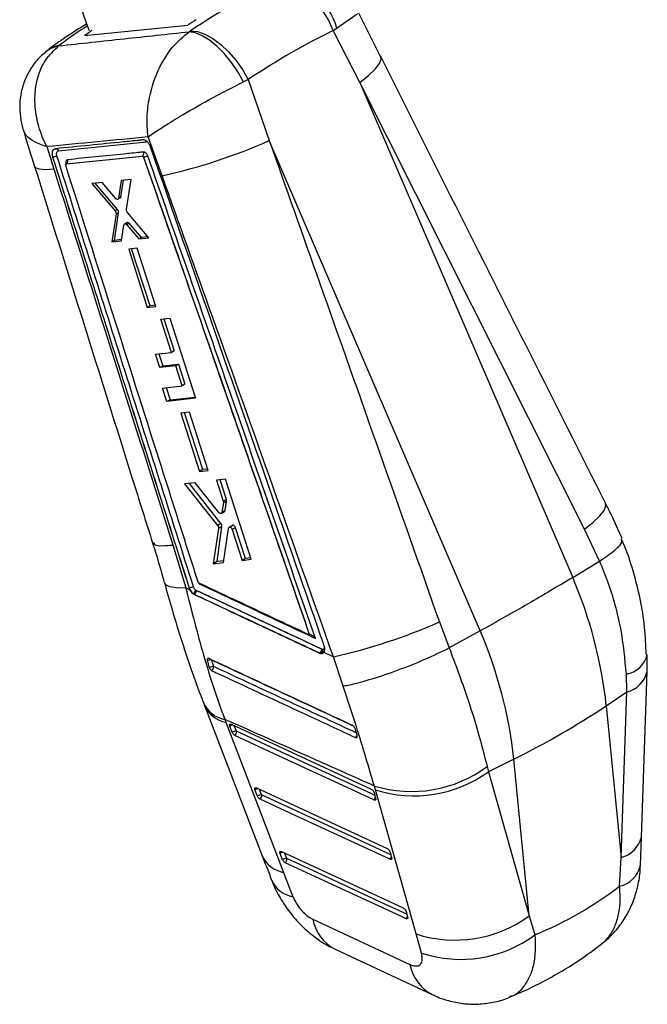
# Model space of a CAD drawing. Extents: x 29 to 415, y 5 to 292.
# Tile 23 of 25: x 376 to 415, y 131 to 193. Entities that reach past the tile are written whole.
import ezdxf

# ---------------------------------------------------------------- set-up
doc = ezdxf.new("R2010")
doc.units = 0
doc.layers.get('0').update_dxf_attribs({"linetype": 'CONTINUOUS'})

msp = doc.modelspace()

# ---------------------------------------------------------------- linework, layer by layer
at = {"color": 7, "linetype": 'CONTINUOUS'}
for p, q in [((379.920104, 193.006923), (377.581941, 199.547163)), ((398.452026, 191.118327), (397.073867, 193.860126)), ((379.706917, 192.446135), (386.238942, 193.115404)), ((380.018558, 192.756951), (379.920104, 193.006923)), ((386.3311, 192.6901), (386.418147, 192.747579)), ((395.440952, 192.771), (395.675602, 192.930193)), ((397.129933, 189.473337), (395.440952, 192.771)), ((378.18115, 191.884929), (378.078607, 191.804164)), ((390.064724, 189.668973), (389.771021, 189.522962)), ((390.064724, 189.668973), (391.399826, 185.803339)), ((397.129933, 189.473337), (410.616417, 158.14334)), ((411.368188, 161.195111), (397.129933, 189.473337)), ((384.615495, 183.578184), (383.73447, 186.035575)), ((404.761471, 154.763351), (391.399826, 185.803339)), ((377.314558, 185.41896), (377.76029, 184.010707)), ((378.060026, 185.159482), (383.61832, 185.719655)), ((377.677144, 184.778605), (377.684725, 184.753086)), ((378.542846, 184.332052), (383.362649, 184.818559)), ((378.554812, 184.338961), (383.373365, 184.824746)), ((383.362649, 184.81856), (383.373368, 184.824748)), ((383.445132, 184.742323), (383.446137, 184.742903)), ((383.446282, 184.742623), (383.446137, 184.742902)), ((378.51399, 184.238881), (378.510591, 184.251697)), ((378.541629, 184.333216), (378.554795, 184.338941)), ((378.542846, 184.332052), (378.554802, 184.338954)), ((382.033564, 183.279265), (381.860999, 182.157141)), ((382.010595, 182.243501), (382.168699, 183.293799)), ((382.664169, 183.347092), (382.033564, 183.279265)), ((382.36217, 181.450595), (382.664169, 183.347092)), ((380.828856, 183.149441), (380.172744, 183.078593)), ((380.172744, 183.078593), (381.638314, 181.351715)), ((381.79222, 181.440563), (380.377639, 183.100718)), ((381.676751, 182.137669), (380.828856, 183.149441)), ((381.81844, 182.08547), (381.968585, 182.172147)), ((382.010595, 182.243501), (381.860999, 182.157141)), ((381.79222, 181.440563), (381.638314, 181.351715)), ((381.70439, 181.145212), (381.42939, 179.389973)), ((381.595779, 179.486028), (381.859, 181.234467)), ((381.859, 181.234467), (381.704388, 181.145213)), ((383.771552, 179.647771), (382.427333, 181.244074)), ((382.039072, 179.457233), (382.201981, 180.455353)), ((382.399469, 180.61447), (382.244633, 180.525086)), ((382.446461, 180.622863), (382.291846, 180.533606)), ((382.539473, 180.563743), (382.38508, 180.474614)), ((382.38508, 180.474614), (383.14976, 179.579484)), ((383.303684, 179.668342), (382.539473, 180.563743)), ((383.303684, 179.668342), (383.14976, 179.579484)), ((383.14976, 179.579484), (383.771552, 179.647771)), ((383.717067, 179.712472), (383.303684, 179.668342)), ((381.595779, 179.486028), (381.42939, 179.389973)), ((381.42939, 179.389973), (382.039072, 179.457233)), ((382.051715, 179.534697), (381.595779, 179.486028)), ((383.045602, 178.993837), (382.503277, 178.933978)), ((382.503277, 178.933978), (383.677499, 175.23851)), ((383.851358, 175.338876), (382.688204, 178.954389)), ((384.222104, 175.299711), (383.045602, 178.993837)), ((383.851358, 175.338876), (383.677499, 175.23851)), ((383.677499, 175.23851), (384.222104, 175.299711)), ((384.19785, 175.375865), (383.851358, 175.338876)), ((384.537704, 174.500205), (385.107626, 174.564281)), ((385.107626, 174.564281), (386.72831, 169.485735)), ((385.210876, 172.386623), (384.537704, 174.500205)), ((384.730922, 174.521928), (385.385537, 172.487453)), ((384.193869, 172.270975), (385.210876, 172.386623)), ((384.462253, 171.425033), (384.193869, 172.270975)), ((384.411232, 172.295693), (384.655485, 171.536583)), ((385.385537, 172.487453), (385.210876, 172.386623)), ((385.480114, 171.541174), (384.462253, 171.425033)), ((384.655485, 171.536583), (384.462253, 171.425033)), ((384.655485, 171.536583), (385.657133, 171.643364)), ((385.657133, 171.643364), (385.480114, 171.541174)), ((385.882901, 170.276242), (385.480114, 171.541174)), ((385.657133, 171.643364), (386.063478, 170.380487)), ((384.644559, 170.134197), (385.882901, 170.276242)), ((386.063478, 170.380487), (385.882901, 170.276242)), ((384.916192, 169.277385), (384.644559, 170.134197)), ((384.875429, 170.160679), (385.121502, 169.395909)), ((385.121502, 169.395909), (386.703167, 169.564523)), ((386.72831, 169.485735), (384.916192, 169.277385)), ((385.121502, 169.395909), (384.916192, 169.277385)), ((386.353178, 168.607106), (385.804906, 168.543809)), ((385.804906, 168.543809), (386.97881, 164.848219)), ((387.187991, 164.968977), (386.029592, 168.569748)), ((387.528787, 164.912528), (386.353178, 168.607106)), ((387.187991, 164.968977), (386.97881, 164.848219)), ((386.97881, 164.848219), (387.528787, 164.912528)), ((387.500221, 165.00231), (387.187991, 164.968977)), ((386.712842, 164.143821), (386.028885, 164.063425)), ((386.028885, 164.063425), (388.123773, 161.440326)), ((388.343241, 161.567021), (386.345505, 164.10064)), ((388.209571, 162.255663), (386.712842, 164.143821)), ((388.639202, 164.369362), (388.064015, 164.302156)), ((388.064015, 164.302156), (388.487979, 162.97082)), ((388.6837, 163.083807), (388.283499, 164.3278)), ((390.258909, 159.290456), (388.639202, 164.369362)), ((388.498323, 162.866164), (388.403848, 162.270407)), ((388.6837, 163.083807), (388.487979, 162.97082)), ((388.694831, 162.979606), (388.498323, 162.866164)), ((388.608316, 162.388444), (388.694831, 162.979606)), ((388.359889, 162.197384), (388.566152, 162.316457)), ((388.608316, 162.388444), (388.403848, 162.270407)), ((388.343241, 161.567021), (388.123773, 161.440326)), ((388.183817, 161.243263), (387.843432, 159.003133)), ((388.097645, 159.149888), (388.404016, 161.370381)), ((388.404016, 161.370381), (388.183817, 161.243263)), ((388.503209, 159.081815), (388.817202, 161.248818)), ((389.064922, 161.442243), (388.861283, 161.324684)), ((389.125252, 161.447367), (388.922987, 161.330602)), ((389.261097, 161.289013), (389.060377, 161.17314)), ((389.060377, 161.17314), (389.681552, 159.221963)), ((389.887772, 159.341011), (389.261097, 161.289013)), ((412.319376, 159.181112), (411.368188, 161.195111)), ((385.296977, 160.199121), (386.110859, 157.489132)), ((388.097645, 159.149888), (387.843432, 159.003133)), ((387.843432, 159.003133), (388.503209, 159.081815)), ((388.519598, 159.194938), (388.097645, 159.149888)), ((389.887772, 159.341011), (389.681552, 159.221963)), ((389.681552, 159.221963), (390.258909, 159.290456)), ((390.231097, 159.377665), (389.887772, 159.341011)), ((410.616417, 158.14334), (412.318542, 159.180592)), ((412.318542, 159.180592), (412.319376, 159.181112)), ((386.110859, 157.489132), (386.368732, 157.368541)), ((386.337204, 157.462542), (386.332936, 157.460079)), ((386.332936, 157.460079), (386.368732, 157.368541)), ((386.584926, 157.119559), (386.647127, 157.083427)), ((386.777989, 157.322942), (386.742659, 157.343681)), ((386.634962, 157.076404), (386.647127, 157.083427)), ((402.173698, 155.323442), (402.793214, 153.681687)), ((404.761471, 154.763351), (402.795322, 153.6828)), ((393.954203, 154.50563), (393.949536, 154.503758)), ((394.59668, 153.360887), (394.585315, 153.354326)), ((394.59668, 153.360887), (394.703667, 153.333)), ((394.788819, 153.585681), (394.727423, 153.601536)), ((394.854226, 153.405311), (395.464219, 153.120683)), ((402.793214, 153.681687), (402.795322, 153.6828)), ((387.465082, 152.912598), (387.474864, 152.859664)), ((396.076643, 151.268145), (395.464219, 153.120683)), ((414.964386, 141.705918), (415.325309, 152.184309)), ((414.035412, 150.895829), (414.011132, 152.011743)), ((412.743396, 150.024856), (414.035412, 150.895829)), ((413.67448, 140.416409), (414.035412, 150.895829)), ((387.234253, 150.200196), (387.30208, 150.025906)), ((412.743396, 150.024856), (413.67448, 140.416409)), ((388.58266, 149.159698), (388.656043, 148.969785)), ((388.656043, 148.969785), (392.310251, 139.467951)), ((388.898549, 148.725533), (388.885808, 148.769001)), ((389.05548, 148.328999), (388.898549, 148.725533)), ((388.991509, 148.846883), (397.852914, 144.741259)), ((396.963351, 148.152044), (396.831167, 148.580148)), ((396.971788, 148.115516), (396.963351, 148.152044)), ((406.88845, 146.644867), (405.275111, 145.844756)), ((407.851049, 136.711207), (406.88845, 146.644867)), ((405.198143, 146.170002), (405.275111, 145.844756)), ((405.275111, 145.844756), (407.851049, 136.711207)), ((390.493006, 144.696703), (390.480256, 144.740221)), ((390.649942, 144.300172), (390.493006, 144.696703)), ((390.585953, 144.818042), (398.867022, 140.98079)), ((398.123038, 144.70598), (398.055865, 144.937784)), ((400.698169, 135.573099), (398.123038, 144.70598)), ((398.031732, 144.531545), (398.035011, 144.520507)), ((398.035011, 144.520507), (398.134826, 144.150387)), ((414.900299, 139.897515), (414.963856, 141.706001)), ((392.087525, 140.667913), (392.07476, 140.7115)), ((392.244468, 140.271386), (392.087525, 140.667913)), ((392.180453, 140.789237), (399.881043, 137.220267)), ((399.045848, 140.77101), (399.049109, 140.760027)), ((399.049109, 140.760027), (399.148915, 140.389903)), ((413.582939, 138.594072), (413.67448, 140.416409)), ((392.310251, 139.467951), (392.903239, 137.928081)), ((400.059879, 137.0104), (400.063116, 136.999493)), ((400.063116, 136.999493), (400.16291, 136.629361)), ((407.851049, 136.711207), (408.221282, 135.507597)), ((394.15803, 136.507589), (400.312498, 133.639329)), ((401.040643, 134.355917), (400.698169, 135.573099)), ((395.570303, 134.600896), (401.725091, 131.731292))]:
    msp.add_line(p, q, dxfattribs=at)
at = {"color": 8, "linetype": 'CONTINUOUS'}
for p, q in [((386.950744, 157.784062), (386.967749, 157.730573)), ((389.324983, 148.403442), (389.184962, 148.757252)), ((390.919445, 144.374605), (390.779427, 144.728394)), ((392.513966, 140.345808), (392.373957, 140.699554))]:
    msp.add_line(p, q, dxfattribs=at)
at = {"color": 7, "linetype": 'CONTINUOUS', "flags": 128}
for points in [[(395.440952, 192.771), (395.150946, 193.438068), (394.782682, 194.061795), (394.349284, 194.619956), (393.86619, 195.092664), (393.350614, 195.463078), (392.820929, 195.717997), (392.296002, 195.848343), (391.79454, 195.849467)], [(389.771021, 189.522962), (389.415161, 190.1474), (389.007269, 190.742723), (388.561676, 191.288012), (388.094037, 191.764112), (387.620783, 192.154293), (387.158543, 192.444847), (386.723553, 192.625566), (386.3311, 192.6901)], [(386.418147, 192.747579), (386.850031, 192.706321), (387.323417, 192.546237), (387.821441, 192.273026), (388.326354, 191.896427), (388.820163, 191.429859), (389.285275, 190.889946), (389.705117, 190.295928), (390.064724, 189.668973)], [(387.302359, 150.026137), (388.106207, 147.936185), (390.957339, 140.524124)], [(398.032303, 144.058072), (397.746602, 144.190444), (396.603811, 144.719931), (392.032642, 146.837868), (389.228049, 148.137307)], [(399.046401, 140.297591), (398.76072, 140.429976), (397.618, 140.959504), (393.04712, 143.077608), (390.822508, 144.108472)], [(400.060404, 136.537054), (399.774749, 136.669455), (398.63214, 137.199043), (394.061684, 139.3174), (392.417027, 140.079678)]]:
    msp.add_lwpolyline(points, dxfattribs=at)
at = {"color": 8, "linetype": 'CONTINUOUS', "flags": 128}
for points in [[(378.078607, 191.804164), (377.578102, 191.633629), (377.212866, 191.39543)], [(377.455533, 191.58834), (377.718409, 191.746398), (378.18115, 191.884929)], [(397.129933, 189.473337), (397.685998, 189.92074), (398.104653, 190.326505), (398.371759, 190.676935), (398.478301, 190.960198), (398.45263, 191.118533)], [(376.545685, 184.16111), (376.591546, 184.093684), (376.815695, 184.004369), (377.209835, 183.976387), (377.76029, 184.010707)], [(411.368188, 161.195111), (411.915828, 161.637258), (412.330585, 162.039232), (412.598894, 162.387879), (412.71198, 162.671794), (412.68797, 162.8461)], [(384.758816, 157.818306), (384.827967, 157.705418), (385.08655, 157.572453), (385.519319, 157.499491), (386.110859, 157.489132)], [(398.08205, 144.346082), (397.843565, 144.456578), (396.700769, 144.986064), (392.129584, 147.104004), (389.324983, 148.403442)], [(399.096142, 140.585609), (398.857692, 140.696105), (397.714968, 141.225631), (393.144066, 143.343743), (390.919445, 144.374605)], [(400.11014, 136.825079), (399.871738, 136.935577), (398.729118, 137.465167), (394.158634, 139.583529), (392.513966, 140.345808)]]:
    msp.add_lwpolyline(points, dxfattribs=at)
at = {"color": 7, "linetype": 'CONTINUOUS'}
for centre, radius, start, end in [((391.814992, 191.89042), 3.998179, 15.07371746, 89.15097252), ((377.13121, 217.852246), 35.081702, 282.31808028, 293.99928854), ((383.245688, 185.000691), 0.217389, 305.96806683, 20.80128831), ((378.502223, 184.400916), 0.07874, 272.75457943, 333.43676721), ((384.51354, 146.966722), 28.395017, 6.18272823, 23.17943252), ((386.780288, 156.462432), 1.093867, 99.18734287, 113.89503594), ((386.411625, 157.409091), 0.337435, 300.9029712, 348.8228933), ((386.489151, 157.325246), 0.288847, 303.15578555, 359.54298578), ((387.718268, 188.034131), 35.762391, 282.5091116, 293.84147981), ((378.658594, 143.586734), 28.395017, 6.18272823, 23.17943252), ((394.438519, 153.602656), 0.288906, 303.19209767, 359.77793369), ((394.566032, 153.52007), 0.232247, 306.3432607, 16.40952922), ((387.707157, 152.490597), 0.436086, 84.14598988, 122.18655469), ((387.835951, 152.077739), 0.427075, 84.18093594, 123.00192302), ((387.591882, 152.476332), 0.288568, 305.74457807, 5.22526548), ((384.327146, 192.487503), 51.093636, 296.20395536, 303.79066811), ((389.274395, 148.061528), 0.345636, 81.5838541, 129.29908858), ((389.043885, 148.355105), 0.285224, 310.21680045, 9.7570497), ((400.397551, 152.680139), 8.08873, 253.1719859, 306.40515778), ((400.583758, 152.280103), 7.963823, 252.00178757, 306.09196254), ((390.868837, 144.032725), 0.345605, 81.57986146, 129.29907631), ((390.638346, 144.326272), 0.285224, 310.21644324, 9.7561865), ((392.463354, 140.003921), 0.345613, 81.57922041, 129.29593899), ((392.232908, 140.297465), 0.285186, 310.21158037, 9.75969725), ((403.16006, 143.14697), 7.963945, 251.99322041, 306.0880881), ((403.509769, 141.922316), 7.959082, 251.9270587, 306.29671311)]:
    msp.add_arc(centre, radius, start, end, dxfattribs=at)
at = {"color": 8, "linetype": 'CONTINUOUS'}
for centre, radius, start, end in [((387.564362, 152.926813), 0.100292, 124.81708436, 188.14822936), ((413.684429, 153.688305), 1.708096, 281.02673913, 345.47272332), ((413.646888, 152.574274), 1.722825, 283.0332085, 346.94890962), ((388.899844, 150.962744), 1.830732, 204.42628378, 260.02285867), ((388.989327, 150.792269), 1.852707, 204.38223112, 259.63664523), ((388.984146, 148.781675), 0.099152, 124.59110892, 187.34334308), ((389.13609, 148.418249), 0.388392, 96.85684574, 127.70529652), ((396.681822, 148.248373), 0.291008, 306.27115885, 343.79040651), ((390.591291, 144.749341), 0.11141, 137.65056037, 184.6952312), ((390.730604, 144.389288), 0.388531, 97.01372929, 127.7000603), ((397.834196, 144.284245), 0.300667, 311.21534014, 343.24540757), ((413.285219, 142.095327), 1.723453, 283.05353518, 346.97283997), ((392.644008, 141.29008), 1.852444, 204.39095461, 259.62028602), ((392.185807, 140.720547), 0.111415, 137.65618788, 184.65753255), ((392.325117, 140.360469), 0.388551, 97.01802727, 127.69682437), ((398.850226, 140.522539), 0.298474, 311.09140066, 343.35857167), ((413.198944, 140.300639), 1.749235, 282.68092677, 346.70244362), ((393.231687, 139.743673), 1.845061, 204.44677153, 259.7458708), ((399.864201, 136.762054), 0.298531, 311.08884342, 343.34300009), ((396.851566, 137.02622), 2.743012, 190.89872512, 242.12337177), ((403.007171, 134.157229), 2.743996, 190.8793656, 242.08613811)]:
    msp.add_arc(centre, radius, start, end, dxfattribs=at)
at = {"color": 7, "linetype": 'CONTINUOUS'}
for centre, major_axis, ratio, start_param, end_param in [((380.923829, 148.591685), (26.77442, 48.279306), 0.45312405, 0.565902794, 0.726149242), ((405.11579, 151.070387), (-1.923593, 47.491401), 0.82802606, 0.435890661, 0.451160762), ((398.847084, 150.428097), (-6.938308, 47.013193), 0.751187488, 0.351468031, 0.366738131), ((380.923829, 148.591685), (30.559439, 45.298779), 0.404018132, 0.611430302, 0.771676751), ((382.482406, 180.446521), (-0.078439, 0.171059), 0.596025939, 5.167781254, 5.910605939), ((388.570914, 163.071792), (-0.076688, 0.167242), 0.596025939, 3.884964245, 4.514951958), ((374.234175, 187.253155), (-40.198353, 47.979993), 0.613813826, 2.953626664, 3.113287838)]:
    msp.add_ellipse(centre, major_axis=major_axis, ratio=ratio, start_param=start_param, end_param=end_param, dxfattribs=at)
at = {"color": 8, "linetype": 'CONTINUOUS'}
msp.add_ellipse((424.154648, 153.021103), major_axis=(51.251167, -33.238904), ratio=0.590656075, start_param=2.874630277, end_param=2.929618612, dxfattribs=at)
for points, knots in [([(395.675602, 192.930193), (395.96212, 193.128834), (396.543586, 193.531962), (397.017475, 193.851716), (397.004975, 193.831958), (396.999669, 193.823572)], [0, 0, 0, 0, 0.358611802, 0.727775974, 1, 1, 1, 1]), ([(377.314558, 185.41896), (377.311785, 185.419784), (377.003084, 185.51143), (376.483734, 185.724986), (376.001839, 186.086399), (375.88411, 186.347843), (375.833769, 186.459636)], [0, 0, 0, 0, 0.003400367, 0.378583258, 0.734284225, 1, 1, 1, 1]), ([(383.618522, 185.719676), (383.613661, 185.732409), (383.603939, 185.757876), (383.587359, 185.785014), (383.575289, 185.797118), (383.572028, 185.800389)], [0, 0, 0, 0, 0.421889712, 0.843771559, 1, 1, 1, 1]), ([(378.628726, 184.590037), (378.609427, 184.584374), (378.570828, 184.573048), (378.532016, 184.518213), (378.514426, 184.442312), (378.515796, 184.374773), (378.525652, 184.336504), (378.527431, 184.329594)], [0, 0, 0, 0, 0.2366884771, 0.4733978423, 0.7103681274, 0.9477054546, 1, 1, 1, 1]), ([(394.703667, 153.333), (394.739267, 153.332501), (394.777083, 153.331972), (394.801845, 153.356518), (394.803296, 153.357956)], [0, 0, 0, 0, 0.941407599, 1, 1, 1, 1]), ([(394.903731, 153.683746), (394.898725, 153.667572), (394.886889, 153.629328), (394.846475, 153.592532), (394.808038, 153.587965), (394.788819, 153.585681)], [0, 0, 0, 0, 0.268136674, 0.63405226, 1, 1, 1, 1]), ([(387.751635, 152.924409), (387.846618, 152.880193), (388.321532, 152.659119), (390.316262, 151.730655), (392.78572, 150.581641), (395.286359, 149.418514), (396.266791, 148.962575), (396.677686, 148.771493)], [0, 0, 0, 0, 0.031931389, 0.159656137, 0.6705565, 0.861931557, 1, 1, 1, 1]), ([(396.917756, 148.299712), (396.840636, 148.335557), (396.38331, 148.54812), (394.405233, 149.46756), (391.93408, 150.616531), (389.378753, 151.805032), (388.343851, 152.286477), (387.879251, 152.502613)], [0, 0, 0, 0, 0.025591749, 0.151759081, 0.656428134, 0.845759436, 1, 1, 1, 1]), ([(412.388714, 134.911222), (412.545091, 135.037366), (412.884052, 135.310794), (413.256339, 135.932361), (413.522029, 136.701949), (413.649782, 137.595634), (413.605438, 138.258), (413.582939, 138.594072)], [0, 0, 0, 0, 0.173405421, 0.375871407, 0.58428625, 0.789074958, 1, 1, 1, 1]), ([(408.221282, 135.507597), (408.222997, 135.485802), (408.251842, 135.119306), (408.257341, 134.423108), (408.12645, 133.525777), (407.861845, 132.746601), (407.423872, 132.105967), (407.023416, 131.670984), (406.687159, 131.62231), (406.635496, 131.614831)], [0, 0, 0, 0, 0.011280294, 0.189691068, 0.373733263, 0.550349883, 0.732447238, 0.958893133, 1, 1, 1, 1])]:
    msp.add_open_spline(points, degree=3, knots=knots, dxfattribs=at)
at = {"color": 7, "linetype": 'CONTINUOUS'}
for points, knots in [([(379.855535, 193.187535), (379.389085, 192.906423), (378.554428, 192.403407), (377.788224, 191.835053), (377.450215, 191.584326)], [0, 0, 0, 0, 0.558852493, 1, 1, 1, 1]), ([(378.078607, 191.804164), (379.456531, 191.953067), (382.210511, 192.250672), (384.958192, 192.54369), (386.3311, 192.6901)], [0, 0, 0, 0, 0.500339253, 1, 1, 1, 1]), ([(383.73447, 186.035575), (383.73393, 186.039386), (383.675959, 186.448602), (383.635864, 187.279904), (383.814841, 188.782757), (384.345083, 190.345293), (385.24774, 191.792789), (385.973142, 192.393615), (386.3311, 192.6901)], [0, 0, 0, 0, 0.001593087, 0.171051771, 0.33221113, 0.587388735, 0.796392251, 1, 1, 1, 1]), ([(377.314558, 185.41896), (377.312691, 185.422629), (377.10478, 185.831237), (376.777755, 186.661225), (376.559072, 187.833991), (376.556948, 188.874831), (376.737417, 189.89581), (377.182919, 190.966886), (377.771448, 191.517036), (378.078607, 191.804164)], [0, 0, 0, 0, 0.001604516, 0.178687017, 0.346568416, 0.479537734, 0.612476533, 0.797748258, 1, 1, 1, 1]), ([(377.224087, 191.379076), (377.11679, 191.2944), (376.777029, 191.026275), (376.332718, 190.446553), (375.921827, 189.684756), (375.679897, 188.884493), (375.582394, 188.083255), (375.631293, 187.298265), (375.723298, 186.751618), (375.826042, 186.485075), (375.835596, 186.46029)], [0, 0, 0, 0, 0.074875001, 0.237092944, 0.396341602, 0.549221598, 0.694623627, 0.839862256, 0.985109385, 1, 1, 1, 1]), ([(412.68846, 162.846878), (411.110157, 165.976345), (406.359461, 175.396047), (401.621584, 184.825213), (398.457751, 191.121768)], [0, 0, 0, 0, 0.332225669, 1, 1, 1, 1]), ([(383.73447, 186.035575), (383.736493, 186.037026), (383.953711, 186.192865), (384.449925, 186.530363), (385.524914, 187.208254), (386.886084, 188.005768), (388.438174, 188.855358), (389.330629, 189.302376), (389.771021, 189.522962)], [0, 0, 0, 0, 0.001593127, 0.171050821, 0.332209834, 0.587387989, 0.796391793, 1, 1, 1, 1]), ([(375.830337, 186.459022), (375.844215, 186.414001), (376.080587, 185.647158), (376.32048, 184.881535), (376.546288, 184.160861)], [0, 0, 0, 0, 0.0587095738, 1, 1, 1, 1]), ([(383.73447, 186.035575), (382.66031, 185.931767), (380.522631, 185.725179), (378.38036, 185.520694), (377.314558, 185.41896)], [0, 0, 0, 0, 0.502489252, 1, 1, 1, 1]), ([(383.409759, 185.842233), (383.326603, 185.833891), (382.910826, 185.792182), (381.059792, 185.606533), (379.289331, 185.429039), (377.852042, 185.284946)], [0, 0, 0, 0, 0.044932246, 0.224660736, 1, 1, 1, 1]), ([(383.882915, 185.401986), (383.859971, 185.456873), (383.814112, 185.566578), (383.707756, 185.70487), (383.588554, 185.802425), (383.48523, 185.843397), (383.429054, 185.842546), (383.409958, 185.842257)], [0, 0, 0, 0, 0.222081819, 0.443886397, 0.665139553, 0.886169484, 1, 1, 1, 1]), ([(391.399826, 185.803339), (392.461371, 182.806072), (396.058781, 172.648803), (399.645423, 162.486788), (402.173698, 155.323442)], [0, 0, 0, 0, 0.295086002, 1, 1, 1, 1]), ([(377.852045, 185.284938), (377.817475, 185.275583), (377.748343, 185.256875), (377.678405, 185.161101), (377.644661, 185.027527), (377.649429, 184.891743), (377.670114, 184.807303), (377.677144, 184.778605)], [0, 0, 0, 0, 0.221369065, 0.442698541, 0.664109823, 0.88584537, 1, 1, 1, 1]), ([(377.852025, 185.284945), (377.857841, 185.28721), (377.874087, 185.293536), (377.902326, 185.297209), (377.935675, 185.293195), (377.968007, 185.2805), (377.997928, 185.259828), (378.024025, 185.231957), (378.045752, 185.198351), (378.055268, 185.172438), (378.060026, 185.159482)], [0, 0, 0, 0, 0.073800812, 0.2061153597, 0.3384300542, 0.4707456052, 0.6030583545, 0.7353755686, 0.8676870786, 1, 1, 1, 1]), ([(377.957302, 184.832659), (377.949985, 184.860755), (377.933717, 184.923225), (377.934249, 185.014897), (377.958415, 185.093599), (378.002181, 185.145216), (378.041756, 185.154972), (378.060028, 185.159477)], [0, 0, 0, 0, 0.175178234, 0.38951251, 0.603363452, 0.816879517, 1, 1, 1, 1]), ([(383.94763, 185.441022), (383.943134, 185.436461), (383.933425, 185.426615), (383.900559, 185.410589), (383.882915, 185.401986)], [0, 0, 0, 0, 0.463128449, 1, 1, 1, 1]), ([(394.874383, 153.826592), (394.830362, 153.953369), (394.610258, 154.587258), (393.685705, 157.249543), (390.072605, 167.650678), (386.624328, 177.539924), (383.882969, 185.401814)], [0, 0, 0, 0, 0.012041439, 0.060207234, 0.252870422, 1, 1, 1, 1]), ([(377.684788, 184.752883), (379.122296, 180.202259), (381.997315, 171.100999), (384.887728, 162.007057), (386.332936, 157.460079)], [0, 0, 0, 0, 0.499999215, 1, 1, 1, 1]), ([(377.685433, 184.753374), (377.706744, 184.762202), (377.749367, 184.779858), (377.82686, 184.804664), (377.901923, 184.824286), (377.938864, 184.829801), (377.957334, 184.832559)], [0, 0, 0, 0, 0.249998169, 0.499999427, 0.749996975, 1, 1, 1, 1]), ([(377.685465, 184.753273), (379.123782, 180.203088), (382.000421, 171.102705), (384.891608, 162.009267), (386.337204, 157.462542)], [0, 0, 0, 0, 0.499999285, 1, 1, 1, 1]), ([(386.605638, 157.542266), (385.160421, 162.088977), (382.270029, 171.182265), (379.394864, 180.282572), (377.957302, 184.832659)], [0, 0, 0, 0, 0.500007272, 1, 1, 1, 1]), ([(378.554816, 184.338952), (378.571441, 184.351668), (378.604693, 184.377098), (378.634598, 184.441755), (378.645689, 184.516405), (378.634373, 184.565515), (378.628715, 184.59007)], [0, 0, 0, 0, 0.250000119, 0.499998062, 0.750000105, 1, 1, 1, 1]), ([(383.448909, 185.077889), (383.365649, 185.0695), (382.94935, 185.027557), (381.343698, 184.865623), (379.819451, 184.710922), (378.628715, 184.59007)], [0, 0, 0, 0, 0.0518639, 0.259319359, 1, 1, 1, 1]), ([(383.362649, 184.81856), (383.369328, 184.818213), (383.382688, 184.817519), (383.404417, 184.804235), (383.424201, 184.783533), (383.437755, 184.761343), (383.443295, 184.74706), (383.445132, 184.742323)], [0, 0, 0, 0, 0.222737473, 0.445513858, 0.668005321, 0.889898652, 1, 1, 1, 1]), ([(383.373368, 184.824748), (383.373377, 184.824749), (383.379888, 184.825496), (383.393464, 184.823132), (383.413432, 184.809521), (383.430637, 184.787202), (383.441095, 184.763456), (383.445183, 184.748053), (383.44626, 184.742731), (383.446282, 184.742623)], [0, 0, 0, 0, 0.0002864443, 0.2197428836, 0.4400169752, 0.6614214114, 0.8841696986, 0.9976440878, 1, 1, 1, 1]), ([(383.445132, 184.742323), (385.208803, 179.673196), (388.715026, 169.59564), (392.211719, 159.514146), (393.949536, 154.503758)], [0, 0, 0, 0, 0.50301142, 1, 1, 1, 1]), ([(383.446137, 184.742903), (385.197906, 179.70942), (388.704814, 169.632768), (392.20592, 159.552541), (393.954025, 154.506143), (393.954203, 154.50563)], [0, 0, 0, 0, 0.49949394, 0.99994905, 1, 1, 1, 1]), ([(383.446282, 184.742623), (383.467478, 184.751849), (383.509869, 184.770301), (383.586513, 184.797401), (383.66052, 184.819772), (383.696736, 184.827152), (383.714845, 184.830842)], [0, 0, 0, 0, 0.25000272, 0.500002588, 0.750000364, 1, 1, 1, 1]), ([(383.714845, 184.830842), (383.708637, 184.84693), (383.69057, 184.893754), (383.646452, 184.965724), (383.582992, 185.032065), (383.513277, 185.074698), (383.470412, 185.076825), (383.448907, 185.077892)], [0, 0, 0, 0, 0.115654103, 0.33659494, 0.557293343, 0.777903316, 1, 1, 1, 1]), ([(394.327431, 154.282905), (392.54144, 159.432022), (389.008817, 169.616777), (385.466345, 179.797297), (383.714845, 184.830842)], [0, 0, 0, 0, 0.505571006, 1, 1, 1, 1]), ([(376.545895, 184.160706), (378.604125, 177.573673), (381.086833, 169.628169), (383.583187, 161.689222), (384.009998, 160.331873)], [0, 0, 0, 0, 0.82902648, 1, 1, 1, 1]), ([(377.76029, 184.010707), (378.913639, 180.367253), (381.426912, 172.427774), (383.938153, 164.49274), (385.296977, 160.199121)], [0, 0, 0, 0, 0.458903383, 1, 1, 1, 1]), ([(378.510591, 184.251697), (378.509612, 184.257192), (378.506911, 184.272368), (378.508261, 184.295327), (378.515881, 184.316702), (378.525628, 184.323957), (378.530289, 184.327425)], [0, 0, 0, 0, 0.1628322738, 0.4496654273, 0.736872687, 1, 1, 1, 1]), ([(386.912867, 157.801827), (386.902124, 157.835567), (386.729048, 158.379118), (385.906672, 160.961944), (383.113003, 169.738209), (380.489939, 178.00872), (378.51399, 184.238881)], [0, 0, 0, 0, 0.0038299, 0.061699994, 0.293180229, 1, 1, 1, 1]), ([(395.464219, 153.120683), (392.922451, 160.279807), (389.316813, 170.43542), (385.686612, 180.583823), (384.615495, 183.578184)], [0, 0, 0, 0, 0.704942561, 1, 1, 1, 1]), ([(381.760836, 182.079281), (381.746305, 182.084712), (381.717254, 182.09557), (381.690249, 182.12364), (381.676751, 182.137669)], [0, 0, 0, 0, 0.500196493, 1, 1, 1, 1]), ([(381.860999, 182.157141), (381.856887, 182.141493), (381.848663, 182.110194), (381.819714, 182.08246), (381.788567, 182.074022), (381.767753, 182.077969), (381.760836, 182.079281)], [0, 0, 0, 0, 0.286457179, 0.572969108, 0.858082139, 1, 1, 1, 1]), ([(381.967282, 182.174414), (381.972798, 182.177008), (381.9896, 182.184906), (382.003599, 182.211262), (382.008807, 182.235263), (382.010595, 182.243501)], [0, 0, 0, 0, 0.243026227, 0.740157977, 1, 1, 1, 1]), ([(381.858998, 181.234468), (381.860079, 181.252126), (381.862239, 181.287441), (381.847148, 181.347531), (381.822829, 181.400727), (381.801425, 181.428582), (381.79222, 181.440563)], [0, 0, 0, 0, 0.266192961, 0.532364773, 0.79886507, 1, 1, 1, 1]), ([(382.427334, 181.244074), (382.41538, 181.260359), (382.391473, 181.292925), (382.368403, 181.352199), (382.358224, 181.406946), (382.360983, 181.437466), (382.36217, 181.450595)], [0, 0, 0, 0, 0.265859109, 0.531664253, 0.798520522, 1, 1, 1, 1]), ([(381.638314, 181.351715), (381.650303, 181.335576), (381.674279, 181.303301), (381.697609, 181.244258), (381.708144, 181.189336), (381.705524, 181.15856), (381.704388, 181.145213)], [0, 0, 0, 0, 0.265087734, 0.530124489, 0.796221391, 1, 1, 1, 1]), ([(382.201985, 180.455351), (382.206421, 180.470934), (382.215295, 180.502103), (382.245228, 180.529253), (382.273088, 180.535643), (382.289369, 180.533875), (382.291846, 180.533606)], [0, 0, 0, 0, 0.315065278, 0.630198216, 0.94374817, 1, 1, 1, 1]), ([(382.291846, 180.533606), (382.306136, 180.5296), (382.334714, 180.521588), (382.366651, 180.495209), (382.382359, 180.477655), (382.38508, 180.474614)], [0, 0, 0, 0, 0.45259675, 0.905154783, 1, 1, 1, 1]), ([(382.446461, 180.622863), (382.432457, 180.624023), (382.415037, 180.625465), (382.402905, 180.614904), (382.400526, 180.612832)], [0, 0, 0, 0, 0.8038573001, 1, 1, 1, 1]), ([(388.487979, 162.97082), (388.493106, 162.950979), (388.50265, 162.914041), (388.499692, 162.881313), (388.498323, 162.866164)], [0, 0, 0, 0, 0.537124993, 1, 1, 1, 1]), ([(413.738587, 160.601409), (413.522721, 161.103306), (413.194625, 161.866141), (412.814879, 162.5954), (412.684982, 162.844854)], [0, 0, 0, 0, 0.65793594, 1, 1, 1, 1]), ([(388.287206, 162.194901), (388.272432, 162.202187), (388.245083, 162.215674), (388.220756, 162.243066), (388.209571, 162.255661)], [0, 0, 0, 0, 0.540211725, 1, 1, 1, 1]), ([(388.403848, 162.270407), (388.399602, 162.254575), (388.391108, 162.222908), (388.361475, 162.194588), (388.325507, 162.184228), (388.299117, 162.191582), (388.287206, 162.194901)], [0, 0, 0, 0, 0.262222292, 0.524492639, 0.785387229, 1, 1, 1, 1]), ([(388.56552, 162.31774), (388.567471, 162.318347), (388.581334, 162.322659), (388.597746, 162.346754), (388.604971, 162.375252), (388.608316, 162.388444)], [0, 0, 0, 0, 0.080868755, 0.574522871, 1, 1, 1, 1]), ([(388.404016, 161.370381), (388.404904, 161.388199), (388.406679, 161.423832), (388.391011, 161.484114), (388.368072, 161.533037), (388.349709, 161.558169), (388.343241, 161.567021)], [0, 0, 0, 0, 0.28213287, 0.564243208, 0.846502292, 1, 1, 1, 1]), ([(388.123773, 161.440326), (388.135418, 161.423621), (388.158705, 161.390213), (388.179978, 161.330597), (388.187426, 161.280169), (388.18477, 161.253011), (388.183817, 161.243263)], [0, 0, 0, 0, 0.280331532, 0.560622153, 0.842282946, 1, 1, 1, 1]), ([(388.817202, 161.248818), (388.821079, 161.264786), (388.828834, 161.296724), (388.857406, 161.326076), (388.890408, 161.336873), (388.913761, 161.332377), (388.922987, 161.330602)], [0, 0, 0, 0, 0.2743566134, 0.5487773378, 0.8217483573, 1, 1, 1, 1]), ([(388.922987, 161.330602), (388.937449, 161.324804), (388.966371, 161.31321), (389.007692, 161.273448), (389.040758, 161.225098), (389.054219, 161.189447), (389.060377, 161.17314)], [0, 0, 0, 0, 0.259861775, 0.519698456, 0.780314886, 1, 1, 1, 1]), ([(389.125252, 161.447367), (389.111298, 161.450252), (389.089066, 161.454848), (389.072353, 161.444071), (389.06613, 161.440059)], [0, 0, 0, 0, 0.627672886, 1, 1, 1, 1]), ([(389.261097, 161.289013), (389.253454, 161.308592), (389.238168, 161.34775), (389.201555, 161.397694), (389.162326, 161.432675), (389.136655, 161.442848), (389.125252, 161.447367)], [0, 0, 0, 0, 0.263735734, 0.527489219, 0.790102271, 1, 1, 1, 1]), ([(384.001035, 160.327718), (384.043062, 160.203509), (384.325814, 159.367857), (384.555387, 158.528116), (384.750837, 157.813191)], [0, 0, 0, 0, 0.148637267, 1, 1, 1, 1]), ([(384.082423, 160.354685), (384.082854, 160.30507), (384.084125, 160.158556), (384.582394, 160.136989), (385.081802, 160.174004), (385.268838, 160.195836), (385.296977, 160.199121)], [0, 0, 0, 0, 0.255401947, 0.754207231, 0.963021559, 1, 1, 1, 1]), ([(412.319376, 159.181112), (412.66917, 159.420159), (413.368758, 159.898251), (413.807238, 160.381272), (413.711648, 160.522675), (413.678148, 160.57223)], [0, 0, 0, 0, 0.393773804, 0.787547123, 1, 1, 1, 1]), ([(415.26965, 153.260147), (415.244711, 153.839173), (415.193968, 155.017303), (414.909519, 156.792765), (414.455663, 158.563982), (414.046405, 159.833622), (413.746076, 160.489468), (413.703061, 160.583403)], [0, 0, 0, 0, 0.2331724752, 0.4744306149, 0.7168189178, 0.9594408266, 1, 1, 1, 1]), ([(414.011132, 152.011743), (413.923844, 152.975595), (413.746903, 154.929431), (413.06414, 157.340594), (412.495512, 158.743863), (412.318542, 159.180592)], [0, 0, 0, 0, 0.40141113, 0.813705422, 1, 1, 1, 1]), ([(384.761848, 157.818317), (384.921552, 157.245963), (385.279103, 155.964563), (385.872371, 154.047552), (386.53156, 152.06863), (387.000274, 150.826813), (387.234347, 150.206657)], [0, 0, 0, 0, 0.213765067, 0.478582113, 0.739607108, 1, 1, 1, 1]), ([(393.949536, 154.503758), (393.946756, 154.50506), (393.564977, 154.683858), (391.667035, 155.572786), (389.324237, 156.670766), (387.361044, 157.591608), (386.912867, 157.801827)], [0, 0, 0, 0, 0.001184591, 0.162718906, 0.80885745, 1, 1, 1, 1]), ([(386.967749, 157.730573), (386.968053, 157.731041), (386.970101, 157.734188), (386.978787, 157.74795), (386.982697, 157.758873), (386.985825, 157.767609)], [0, 0, 0, 0, 0.03375823, 0.227209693, 1, 1, 1, 1]), ([(386.967749, 157.730573), (388.170137, 157.166951), (390.62261, 156.017347), (393.076582, 154.8685), (394.327431, 154.282905)], [0, 0, 0, 0, 0.490275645, 1, 1, 1, 1]), ([(410.616417, 158.14334), (409.694205, 157.589233), (407.849782, 156.48102), (405.790908, 155.335908), (404.761471, 154.763351)], [0, 0, 0, 0, 0.500000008, 1, 1, 1, 1]), ([(386.110859, 157.489132), (386.47729, 156.043084), (387.031701, 153.855208), (387.883781, 151.116831), (388.349702, 149.812071), (388.58266, 149.159698)], [0, 0, 0, 0, 0.493584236, 0.74679491, 1, 1, 1, 1]), ([(386.337204, 157.462542), (386.357878, 157.413484), (386.399249, 157.315315), (386.489908, 157.195545), (386.555682, 157.142946), (386.584926, 157.119559)], [0, 0, 0, 0, 0.356829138, 0.714030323, 1, 1, 1, 1]), ([(386.368732, 157.368541), (386.394236, 157.321814), (386.445245, 157.228356), (386.542324, 157.128747), (386.607227, 157.092075), (386.634962, 157.076404)], [0, 0, 0, 0, 0.364121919, 0.72827378, 1, 1, 1, 1]), ([(386.742659, 157.343681), (386.726165, 157.357171), (386.689052, 157.387522), (386.638798, 157.456875), (386.616691, 157.513803), (386.605638, 157.542266)], [0, 0, 0, 0, 0.285719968, 0.642879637, 1, 1, 1, 1]), ([(386.742659, 157.343681), (388.891527, 156.33949), (391.572923, 155.086441), (394.255963, 153.834348), (394.788819, 153.585681)], [0, 0, 0, 0, 0.801398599, 1, 1, 1, 1]), ([(394.727423, 153.601536), (393.402104, 154.221563), (390.751467, 155.461615), (388.102481, 156.7025), (386.777989, 157.322942)], [0, 0, 0, 0, 0.5000005, 1, 1, 1, 1]), ([(386.634962, 157.076404), (387.959615, 156.455844), (390.608921, 155.214724), (393.25985, 153.974459), (394.585315, 153.354326)], [0, 0, 0, 0, 0.499999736, 1, 1, 1, 1]), ([(386.647127, 157.083427), (387.97164, 156.462786), (390.620666, 155.221504), (393.271342, 153.981093), (394.59668, 153.360887)], [0, 0, 0, 0, 0.499999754, 1, 1, 1, 1]), ([(394.327431, 154.282905), (394.326933, 154.283518), (394.295471, 154.322294), (394.227869, 154.392839), (394.125858, 154.468355), (394.042925, 154.504472), (393.989242, 154.514087), (393.964933, 154.508219), (393.954203, 154.50563)], [0, 0, 0, 0, 0.005309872, 0.335584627, 0.640504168, 0.809006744, 0.915694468, 1, 1, 1, 1]), ([(394.585315, 153.354326), (394.622354, 153.341668), (394.69643, 153.316353), (394.790963, 153.338626), (394.834346, 153.384356), (394.854226, 153.405311)], [0, 0, 0, 0, 0.351408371, 0.702805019, 1, 1, 1, 1]), ([(394.854226, 153.405311), (394.857416, 153.409848), (394.88107, 153.443493), (394.908269, 153.513213), (394.911171, 153.591588), (394.912369, 153.623942)], [0, 0, 0, 0, 0.083852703, 0.621810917, 1, 1, 1, 1]), ([(394.912369, 153.623942), (394.908217, 153.673123), (394.902565, 153.740078), (394.880295, 153.808444), (394.874383, 153.826592)], [0, 0, 0, 0, 0.734553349, 1, 1, 1, 1]), ([(396.076643, 151.268145), (396.095526, 151.271402), (396.229853, 151.294577), (396.769557, 151.401774), (397.888622, 151.699053), (399.560455, 152.267953), (401.297367, 152.959482), (402.294598, 153.440952), (402.793214, 153.681687)], [0, 0, 0, 0, 0.011769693, 0.083728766, 0.312805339, 0.541873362, 0.770936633, 1, 1, 1, 1]), ([(402.795322, 153.6828), (403.183321, 152.651211), (403.865614, 150.837171), (404.645843, 148.310756), (405.01294, 146.887861), (405.198143, 146.170002)], [0, 0, 0, 0, 0.395135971, 0.69484268, 1, 1, 1, 1]), ([(387.58798, 153.002723), (387.572197, 153.008307), (387.540633, 153.019474), (387.501496, 153.010156), (387.474455, 152.982253), (387.464304, 152.945974), (387.464902, 152.920335), (387.465082, 152.912598)], [0, 0, 0, 0, 0.225505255, 0.450993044, 0.676592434, 0.902402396, 1, 1, 1, 1]), ([(387.474864, 152.859664), (387.510328, 152.741243), (387.552716, 152.599697), (387.596229, 152.458906), (387.603337, 152.435906)], [0, 0, 0, 0, 0.836632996, 1, 1, 1, 1]), ([(396.67651, 148.772243), (395.161457, 149.47716), (392.131354, 150.886993), (389.102438, 152.29748), (387.58798, 153.002723)], [0, 0, 0, 0, 0.5000001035, 1, 1, 1, 1]), ([(387.879251, 152.502613), (387.854464, 152.583325), (387.811393, 152.723574), (387.769443, 152.86456), (387.751635, 152.924409)], [0, 0, 0, 0, 0.575495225, 1, 1, 1, 1]), ([(415.319764, 152.186576), (415.329206, 152.383925), (415.346246, 152.740101), (415.33114, 153.103055), (415.324403, 153.264905)], [0, 0, 0, 0, 0.554075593, 1, 1, 1, 1]), ([(387.603337, 152.435906), (387.604096, 152.433527), (387.611225, 152.411179), (387.631167, 152.36754), (387.671018, 152.311143), (387.71634, 152.266678), (387.746513, 152.249883), (387.760455, 152.242122)], [0, 0, 0, 0, 0.029951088, 0.281325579, 0.532711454, 0.784084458, 1, 1, 1, 1]), ([(387.760455, 152.242122), (387.855174, 152.198057), (388.329977, 151.97717), (390.325208, 151.049045), (393.261509, 149.68357), (395.818221, 148.495187), (396.853984, 148.013755)], [0, 0, 0, 0, 0.031255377, 0.156675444, 0.658356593, 1, 1, 1, 1]), ([(398.055865, 144.937784), (397.8807, 145.531442), (397.527693, 146.727833), (396.880553, 148.848869), (396.363786, 150.40402), (396.076643, 151.268145)], [0, 0, 0, 0, 0.304423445, 0.613500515, 1, 1, 1, 1]), ([(398.055865, 144.937784), (396.729212, 145.530607), (393.570328, 146.942173), (390.413626, 148.345648), (388.58266, 149.159698)], [0, 0, 0, 0, 0.419975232, 1, 1, 1, 1]), ([(388.885808, 148.769001), (388.884368, 148.7853), (388.881487, 148.817903), (388.898987, 148.849577), (388.930575, 148.863111), (388.964542, 148.858407), (388.985947, 148.84926), (388.991509, 148.846883)], [0, 0, 0, 0, 0.232062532, 0.464188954, 0.694201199, 0.920548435, 1, 1, 1, 1]), ([(396.831167, 148.580148), (396.823411, 148.600635), (396.807896, 148.641613), (396.768352, 148.699227), (396.722912, 148.745999), (396.691582, 148.763719), (396.67651, 148.772243)], [0, 0, 0, 0, 0.2547504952, 0.5095280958, 0.7640433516, 1, 1, 1, 1]), ([(389.228049, 148.137307), (389.211553, 148.146466), (389.178559, 148.164784), (389.128974, 148.211404), (389.086509, 148.265867), (389.064508, 148.306628), (389.056259, 148.32707), (389.05548, 148.328999)], [0, 0, 0, 0, 0.243648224, 0.487302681, 0.730958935, 0.974612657, 1, 1, 1, 1]), ([(396.853984, 148.013755), (396.868874, 148.008363), (396.899524, 147.997263), (396.937835, 148.004766), (396.964568, 148.031017), (396.975942, 148.070344), (396.973026, 148.10205), (396.971788, 148.115516)], [0, 0, 0, 0, 0.201754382, 0.415298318, 0.628827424, 0.842354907, 1, 1, 1, 1]), ([(390.480256, 144.740221), (390.478819, 144.756516), (390.475945, 144.789113), (390.493465, 144.820764), (390.525061, 144.834278), (390.55902, 144.829562), (390.580408, 144.820414), (390.585953, 144.818042)], [0, 0, 0, 0, 0.2321110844, 0.4643016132, 0.6943650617, 0.9207509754, 1, 1, 1, 1]), ([(397.852914, 144.741259), (397.869217, 144.7322), (397.90182, 144.714084), (397.950922, 144.667881), (397.993262, 144.613655), (398.019387, 144.56617), (398.028846, 144.53964), (398.031732, 144.531545)], [0, 0, 0, 0, 0.223320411, 0.44658163, 0.671451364, 0.899752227, 1, 1, 1, 1]), ([(390.822508, 144.108472), (390.821194, 144.109092), (390.803858, 144.117279), (390.768632, 144.140038), (390.719708, 144.186553), (390.677909, 144.241797), (390.657594, 144.280875), (390.650105, 144.299761), (390.649942, 144.300172)], [0, 0, 0, 0, 0.019977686, 0.263626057, 0.507280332, 0.750933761, 0.994578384, 1, 1, 1, 1]), ([(398.134826, 144.150387), (398.137598, 144.136845), (398.143856, 144.106279), (398.136179, 144.069746), (398.112704, 144.04667), (398.076716, 144.041459), (398.046689, 144.052691), (398.032303, 144.058072)], [0, 0, 0, 0, 0.168693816, 0.380776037, 0.592852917, 0.804924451, 1, 1, 1, 1]), ([(398.867022, 140.98079), (398.883324, 140.971729), (398.915923, 140.953609), (398.965026, 140.907409), (399.007359, 140.853179), (399.033502, 140.805671), (399.042958, 140.779124), (399.045848, 140.77101)], [0, 0, 0, 0, 0.223266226, 0.446469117, 0.671282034, 0.899533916, 1, 1, 1, 1]), ([(390.957379, 140.524062), (391.043954, 140.298879), (391.241842, 139.784169), (391.44098, 139.269124), (391.552996, 138.979408)], [0, 0, 0, 0, 0.437494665, 1, 1, 1, 1]), ([(392.07476, 140.7115), (392.073331, 140.727789), (392.070473, 140.760373), (392.088011, 140.792001), (392.119626, 140.805476), (392.15357, 140.800738), (392.174932, 140.791599), (392.180453, 140.789237)], [0, 0, 0, 0, 0.232193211, 0.464467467, 0.694605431, 0.921076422, 1, 1, 1, 1]), ([(392.417027, 140.079678), (392.415691, 140.08031), (392.398332, 140.088517), (392.363084, 140.111306), (392.31417, 140.157838), (392.272373, 140.213095), (392.252119, 140.252134), (392.244621, 140.271), (392.244468, 140.271386)], [0, 0, 0, 0, 0.020315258, 0.263974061, 0.507615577, 0.751278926, 0.994915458, 1, 1, 1, 1]), ([(399.148915, 140.389903), (399.15169, 140.376343), (399.157947, 140.345761), (399.150255, 140.30923), (399.126764, 140.286172), (399.090779, 140.280991), (399.060771, 140.292216), (399.046401, 140.297591)], [0, 0, 0, 0, 0.168916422, 0.380985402, 0.59307314, 0.805149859, 1, 1, 1, 1]), ([(412.391096, 134.910683), (412.55937, 135.038019), (412.98609, 135.360927), (413.548658, 136.005682), (414.079905, 136.803992), (414.486643, 137.67777), (414.755921, 138.611525), (414.889642, 139.362036), (414.886602, 139.795273), (414.885859, 139.90126)], [0, 0, 0, 0, 0.109348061, 0.27729232, 0.440882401, 0.606827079, 0.775890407, 0.945173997, 1, 1, 1, 1]), ([(391.561409, 138.986829), (391.585279, 138.915446), (391.717036, 138.521418), (392.089065, 137.830279), (392.687256, 136.923932), (393.442335, 136.065485), (394.296519, 135.341119), (395.020739, 134.853659), (395.457964, 134.667564), (395.575489, 134.617542)], [0, 0, 0, 0, 0.037422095, 0.206566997, 0.385005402, 0.570095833, 0.763862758, 0.936526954, 1, 1, 1, 1]), ([(392.903239, 137.928081), (392.904675, 137.924377), (392.958958, 137.784297), (393.105161, 137.495035), (393.364899, 137.144038), (393.655237, 136.842051), (393.912631, 136.634958), (394.093239, 136.541217), (394.15803, 136.507589)], [0, 0, 0, 0, 0.006658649, 0.251812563, 0.497182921, 0.631986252, 0.867979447, 1, 1, 1, 1]), ([(399.881043, 137.220267), (399.897343, 137.211205), (399.92994, 137.193083), (399.979039, 137.146882), (400.021367, 137.092648), (400.047521, 137.045111), (400.056981, 137.01854), (400.059879, 137.0104)], [0, 0, 0, 0, 0.2231942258, 0.446339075, 0.6710655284, 0.8992417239, 1, 1, 1, 1]), ([(400.16291, 136.629361), (400.165688, 136.615776), (400.171946, 136.585166), (400.164223, 136.548639), (400.140714, 136.525603), (400.104732, 136.520458), (400.074748, 136.531684), (400.060404, 136.537054)], [0, 0, 0, 0, 0.169243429, 0.381313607, 0.593396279, 0.805471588, 1, 1, 1, 1]), ([(406.644164, 131.582459), (406.944508, 131.709266), (407.908886, 132.116432), (409.469336, 132.931731), (411.086913, 133.920484), (412.026548, 134.624728), (412.39611, 134.901711)], [0, 0, 0, 0, 0.1462405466, 0.4695653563, 0.7913775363, 1, 1, 1, 1]), ([(400.312494, 133.639322), (400.313166, 133.63901), (400.42748, 133.585859), (400.646368, 133.521501), (400.876313, 133.559982), (401.036473, 133.701093), (401.121379, 133.947547), (401.068019, 134.217447), (401.040643, 134.355917)], [0, 0, 0, 0, 0.0012030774, 0.2046371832, 0.4080473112, 0.5466780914, 0.7674270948, 1, 1, 1, 1]), ([(401.724863, 131.746486), (401.797827, 131.707827), (402.15674, 131.517665), (402.851705, 131.306953), (403.792, 131.130777), (404.747754, 131.110045), (405.686001, 131.254937), (406.329395, 131.419823), (406.631202, 131.574191), (406.651619, 131.584634)], [0, 0, 0, 0, 0.048911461, 0.240594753, 0.426925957, 0.614194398, 0.800697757, 0.986517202, 1, 1, 1, 1])]:
    msp.add_open_spline(points, degree=3, knots=knots, dxfattribs=at)

doc.saveas('drawing.dxf')
